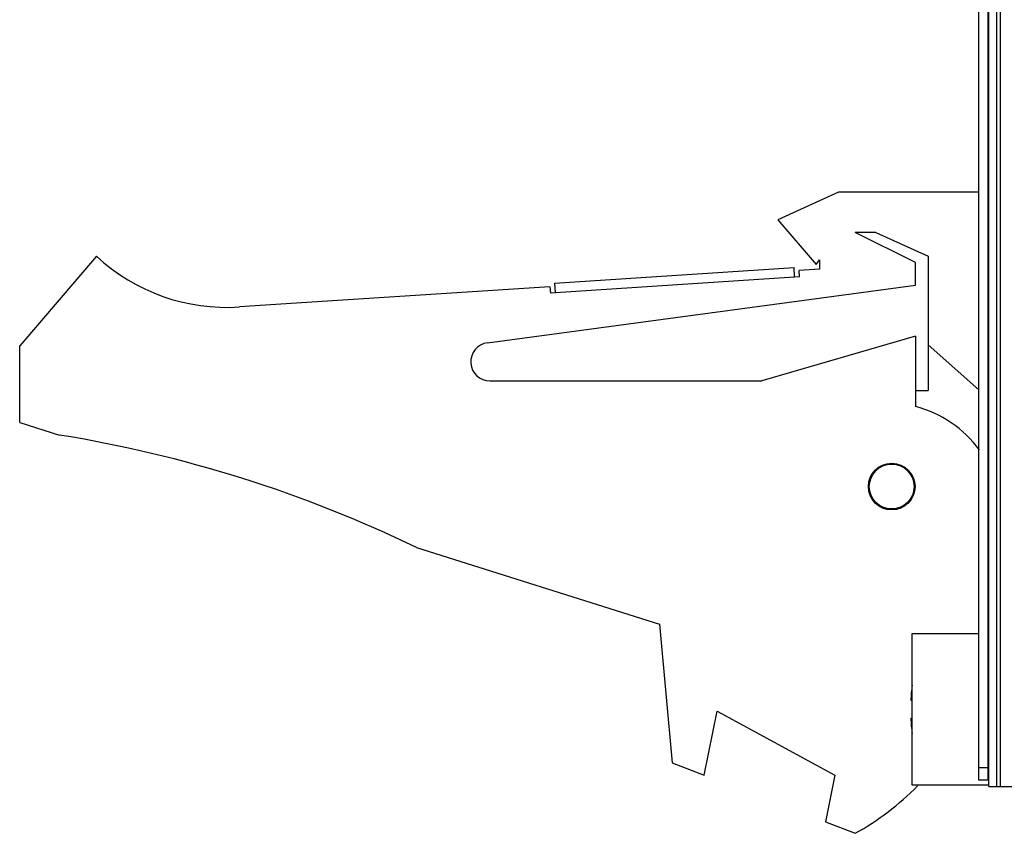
# Model space of a CAD drawing. Header units: inches. Extents: x 0.2 to 16.8, y 0.2 to 10.8.
# Tile 4 of 28: x 7.7 to 9.3, y 2.8 to 4.1. Entities that reach past the tile are written whole.
import ezdxf

# ---------------------------------------------------------------- set-up
doc = ezdxf.new("R2010")
doc.units = ezdxf.units.IN
doc.header["$LTSCALE"] = 0.935
doc.header["$MEASUREMENT"] = 0
doc.layers.get('0').update_dxf_attribs({"linetype": 'CONTINUOUS'})

msp = doc.modelspace()

# ---------------------------------------------------------------- linework, layer by layer
at = {"color": 6, "linetype": 'CONTINUOUS'}
for q in [(9.2432, 7.9351), (9.3432, 2.8702)]:
    msp.add_line((9.2432, 2.8702), q, dxfattribs=at)
at = {"color": 9, "linetype": 'CONTINUOUS'}
for p, q in [((9.2552, 7.9351), (9.2552, 2.8702)), ((9.2612, 2.8702), (9.2612, 7.9351)), ((9.2272, 2.9002), (9.2422, 2.9002))]:
    msp.add_line(p, q, dxfattribs=at)
at = {"color": 7, "linetype": 'CONTINUOUS'}
for p, q in [((9.2272, 2.8802), (9.2272, 7.9251)), ((9.2422, 2.8802), (9.2422, 7.9251)), ((9.0082, 3.7992), (8.9132, 3.7562)), ((9.2272, 3.7992), (9.0082, 3.7992)), ((8.9132, 3.7562), (8.9732, 3.6862)), ((9.0664, 3.7362), (9.0342, 3.7362)), ((9.1282, 3.6892), (9.0342, 3.7362)), ((9.0664, 3.7362), (9.1482, 3.6992)), ((7.8482, 3.6992), (7.7282, 3.5592)), ((8.9732, 3.6862), (8.9782, 3.6938)), ((8.9782, 3.6938), (8.9782, 3.6792)), ((9.1482, 3.6992), (9.1482, 3.4892)), ((8.5643, 3.6571), (8.9385, 3.6816)), ((8.9394, 3.6667), (8.9385, 3.6816)), ((8.9782, 3.6792), (8.9463, 3.6771)), ((9.1282, 3.6542), (9.1282, 3.6892)), ((8.9469, 3.6672), (8.5578, 3.6417)), ((8.9469, 3.6672), (8.9463, 3.6771)), ((8.5571, 3.6516), (8.0718, 3.6199)), ((8.4592, 3.564), (9.1282, 3.6542)), ((8.5571, 3.6516), (8.5578, 3.6417)), ((8.5643, 3.6571), (8.5652, 3.6422)), ((9.1282, 3.5742), (8.8882, 3.5042)), ((9.1282, 3.5742), (9.1282, 3.4642)), ((7.7282, 3.4392), (7.7282, 3.5592)), ((9.1482, 3.5608), (9.2272, 3.4902)), ((8.4632, 3.5042), (8.8882, 3.5042)), ((9.1282, 3.4892), (9.1482, 3.4892)), ((7.7282, 3.4392), (7.7902, 3.4197)), ((8.3482, 3.2439), (8.7282, 3.1242)), ((8.7282, 3.1242), (8.7482, 2.9072)), ((9.1232, 3.1095), (9.2272, 3.1095)), ((9.1232, 2.8725), (9.1232, 3.1095)), ((9.1232, 3.0048), (9.1211, 3.0048)), ((8.7982, 2.888), (8.8182, 2.988)), ((8.8182, 2.988), (9.0022, 2.888)), ((9.1211, 2.9772), (9.1232, 2.9772)), ((8.7482, 2.9072), (8.7982, 2.888)), ((9.0022, 2.888), (8.9876, 2.8152)), ((9.2422, 2.8802), (9.2272, 2.8802)), ((9.2432, 2.8725), (9.1232, 2.8725)), ((8.9876, 2.8152), (9.0342, 2.7972))]:
    msp.add_line(p, q, dxfattribs=at)
for radius in [0.0365, 0.035]:
    msp.add_circle((9.0912, 3.3392), radius, dxfattribs=at)
for centre, radius, start, end in [((8.0522, 3.9192), 0.3, 227.1666, 273.7467), ((8.4632, 3.5342), 0.03, 97.6845, 270), ((9.0832, 3.2899), 0.18, 36.2218, 75.5225), ((7.4669, 1.4197), 2.026, 64.2145, 80.8167), ((9.4335, 2.991), 0.3127, 173.0412, 177.4743), ((9.4335, 2.991), 0.3127, 182.5257, 186.9588), ((8.8132, 3.1892), 0.45, 299.4136, 315.0477)]:
    msp.add_arc(centre, radius, start, end, dxfattribs=at)

doc.saveas('drawing.dxf')
